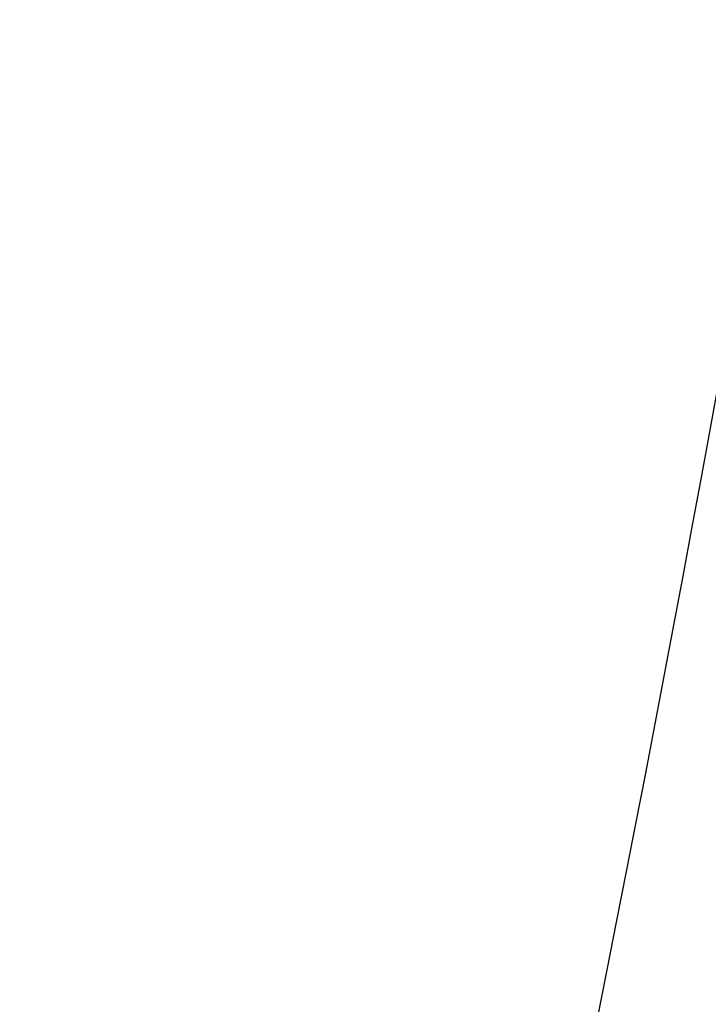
# Model space of a CAD drawing. Header units: millimetres. Extents: x 0 to 420, y 0 to 297.
# Tile 120 of 139: x 319.08 to 321.27, y 176.31 to 179.44. Entities that reach past the tile are written whole.
import ezdxf

# ---------------------------------------------------------------- set-up
doc = ezdxf.new("R2010")
doc.units = ezdxf.units.MM
doc.header["$LTSCALE"] = 23.1
doc.layers.get('0').update_dxf_attribs({"linetype": 'CONTINUOUS'})
doc.layers.add('06___PRT_ALL_SURFS', color=7, linetype='CONTINUOUS')
doc.layers.add('DIM_PILOTEES', color=7, linetype='CONTINUOUS')
doc.styles.get("Standard").update_dxf_attribs({"font": 'txt', "width": 0.7})
doc.dimstyles.new('DIMSTYLE_8', dxfattribs={"dimtxt": 2.5, "dimasz": 3.5, "dimexe": 2, "dimexo": 0, "dimgap": 2.5, "dimtad": 1, "dimdsep": 46, "dimtxsty": 'STANDARD', "dimblk": '_FILLED', "dimblk1": '_FILLED', "dimblk2": '_FILLED', "dimcen": 0.09, "dimazin": 2, "dimtp": 0.5, "dimtm": 0.5, "dimtfac": 1, "dimtofl": 0, "dimtmove": 0, "dimatfit": 3, "dimldrblk": '_FILLED', "dimfxl": 1, "dimtolj": 1, "dimarcsym": 0})

# ---------------------------------------------------------------- blocks, each defined once
blk = doc.blocks.new('*D14')
at = {"layer": 'DIM_PILOTEES', "color": 2, "linetype": 'CONTINUOUS'}
for start, end in [(90, 225), (-45, 90)]:
    blk.add_arc((302.5299, 202.0365), 72.2614, start, end, dxfattribs=at)
for points in [[(248.6572, 153.1292), (251.4334, 150.94), (249.3812, 153.819)], [(355.6787, 153.819), (353.6265, 150.94), (356.4027, 153.1292)]]:
    blk.add_solid(points, dxfattribs=at)
at = {"layer": 'DIM_PILOTEES', "color": 2, "linetype": 'CONTINUOUS', "insert": (302.7613, 279.2976), "char_height": 2.5, "width": 14.285714, "attachment_point": 2, "rotation": 359.8284, "line_spacing_factor": 0.9}
blk.add_mtext('{\\ftxt;\\W0.0001;\\H0.0001;\\~}{\\ftxt;\\W3.1428571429;\\H2.5; }{\\ftxt;\\W0.0001;\\H0.0001;\\~}{\\ftxt;\\W0.0001;\\H0.0001;\\~}{\\ftxt;\\W0.6666666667;\\H2.5; }{\\ftxt;\\W0.0001;\\H0.0001;\\~}', dxfattribs=at)
blk = doc.blocks.new('_FILLED')
at = {"color": 0, "linetype": 'BYBLOCK'}
blk.add_solid([(0, 0), (-1, 0.14286), (-1, -0.14286)], dxfattribs=at)

msp = doc.modelspace()

# ---------------------------------------------------------------- linework, layer by layer
at = {"color": 7, "linetype": 'CONTINUOUS'}
msp.add_arc((208.8162, 196.371), 114.9148, 346.253932, 353.584276, dxfattribs=at)
at = {"layer": '06___PRT_ALL_SURFS', "color": 7, "linetype": 'CONTINUOUS'}
msp.add_arc((209.3083, 198.6029), 113.8262, 345.14411, 355.43096, dxfattribs=at)
msp.add_open_spline([(322.9915, 189.5207), (322.8706, 187.8025), (322.2436, 180.944), (321.0346, 174.1371), (319.7924, 169.1248)], degree=3, knots=[0, 0, 0, 0, 0.250129, 1, 1, 1, 1], dxfattribs=at)

# ---------------------------------------------------------------- dimensions: what is measured, and where the dimension line sits
at = {"layer": 'DIM_PILOTEES', "color": 2, "linetype": 'CONTINUOUS'}
dim = msp.add_angular_dim_3p(base=(302.5299, 274.298), center=(302.5299, 202.0365), p1=(353.6265, 150.94), p2=(251.4334, 150.94), text='{\\ftxt;\\W0.0001;\\H0.0001;\\~}{\\ftxt;\\W3.1428571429;\\H2.5; }{\\ftxt;\\W0.0001;\\H0.0001;\\~}{\\ftxt;\\W0.0001;\\H0.0001;\\~}{\\ftxt;\\W0.6666666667;\\H2.5; }{\\ftxt;\\W0.0001;\\H0.0001;\\~}', dimstyle='DIMSTYLE_8', dxfattribs=at)
dim.commit()
dim.dimension.update_dxf_attribs({"geometry": '*D14', "text_midpoint": (305.7353, 274.2269), "dimtype": 165})

doc.saveas('drawing.dxf')
